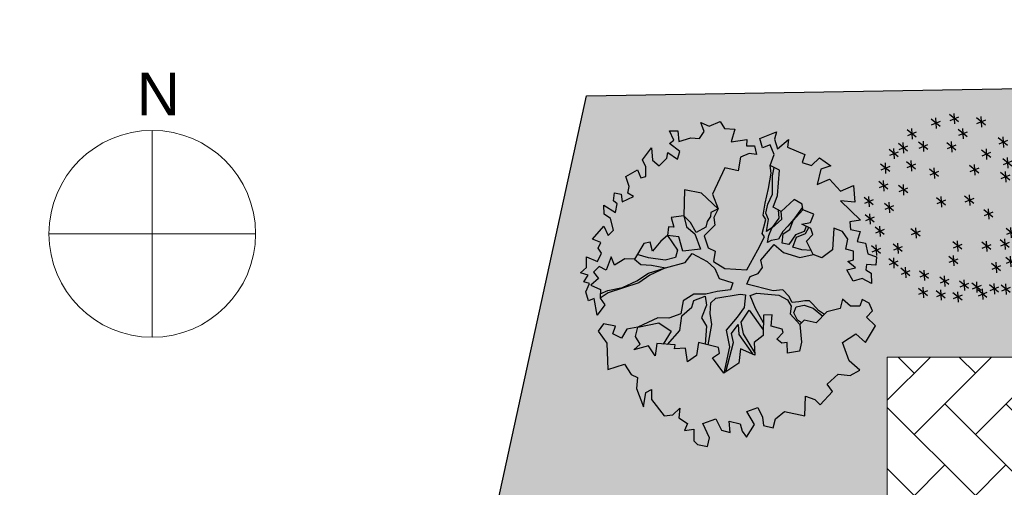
# Model space of a CAD drawing. Header units: millimetres. Extents: x 53645 to 137188, y 78097 to 135542.
# Tile 15 of 256: x 55228 to 62177, y 94437 to 97733. Entities that reach past the tile are written whole.
import ezdxf

# ---------------------------------------------------------------- set-up
doc = ezdxf.new("R2010")
doc.units = ezdxf.units.MM
doc.linetypes.add('CONTI', pattern=[0])
doc.layers.add('axis_dim', color=40, linetype='CONTI')
doc.layers.add('tree', color=67, linetype='Continuous')
for name, color, linetype, lineweight in [('GP-graas', 94, 'Continuous', 9), ('GP-POKRITIE1', 7, 'Continuous', 9), ('stair1', 7, 'Continuous', 15)]:
    doc.layers.add(name, color=color, linetype=linetype, lineweight=lineweight)
doc.layers.add('line 1 GP', color=90, linetype='Continuous', lineweight=0, plot=False)
doc.styles.get("Standard").update_dxf_attribs({"font": 'arial.ttf'})
doc.linetypes.add('ограждение1', pattern='A,6.35,-2.54,[133,ltypeshp.shx,S=2.54,R=0,X=-2.54,Y=0],-2.54,25.4', length=36.83)

# ---------------------------------------------------------------- blocks, each defined once
blk = doc.blocks.new('nord')
at = {"lineweight": 0}
for points in [[(10816, 91705.6), (10816, 90247.2)], [(10086.8, 90976.4), (11545.2, 90976.4)]]:
    blk.add_lwpolyline(points, dxfattribs=at)
blk.add_circle((10816, 90976.4), 729.2, dxfattribs=at)
at = {"lineweight": 0, "insert": (10708.1, 92111.1), "char_height": 300, "attachment_point": 1}
blk.add_mtext_dynamic_manual_height_columns('N', width=300, gutter_width=1250, heights=[0], dxfattribs=at)
blk = doc.blocks.new('SYMBOL_Tree_4_2D')
at = {"color": 0, "linetype": 'ByBlock'}
for points in [[(-2.181, -0.522), (-2.227, -0.253), (-2.319, -0.292), (-2.365, -0.146), (-2.304, -0.015), (-2.396, 0.015), (-2.327, 0.123), (-2.45, 0.161), (-2.35, 0.246), (-2.35, 0.415), (-2.174, 0.338), (-2.112, 0.476), (-2.166, 0.553), (-2.12, 0.645), (-2.258, 0.699), (-2.074, 0.906), (-2.004, 0.76), (-1.92, 0.845), (-1.966, 1.029), (-2.066, 1.098), (-2.074, 1.244), (-1.889, 1.129), (-1.859, 1.267), (-1.92, 1.313), (-1.905, 1.444), (-1.797, 1.421), (-1.782, 1.298), (-1.597, 1.382), (-1.69, 1.436), (-1.667, 1.544), (-1.72, 1.705), (-1.536, 1.812), (-1.482, 1.682), (-1.398, 1.705), (-1.398, 1.859), (-1.452, 1.974), (-1.306, 2.166), (-1.29, 1.966), (-1.183, 1.874), (-1.06, 1.997), (-1.045, 2.089), (-0.891, 1.981), (-0.852, 2.104), (-1.021, 2.235), (-0.952, 2.289), (-1.021, 2.434), (-0.883, 2.434), (-0.868, 2.266), (-0.676, 2.327), (-0.538, 2.312), (-0.461, 2.427), (-0.515, 2.573), (-0.384, 2.511), (-0.207, 2.588), (-0.138, 2.473), (0.031, 2.465), (-0.031, 2.258), (0.223, 2.296), (0.215, 2.196), (0.345, 2.196), (0.376, 2.058), (0.261, 2.073), (0.123, 2.012), (0.084, 1.797), (-0.131, 1.843), (-0.33, 1.421), (-0.238, 1.183), (-0.507, 1.436), (-0.776, 1.49), (-0.791, 1.075), (-0.991, 1.044), (-0.952, 0.891), (-1.037, 0.898), (-1.052, 0.76), (-1.16, 0.668), (-1.29, 0.507), (-1.329, 0.653), (-1.429, 0.63), (-1.582, 0.376), (-1.736, 0.384), (-1.905, 0.284), (-1.958, 0.415), (-2.035, 0.2), (-2.15, 0.261), (-2.242, 0.169), (-2.158, 0.069), (-2.281, -0.038), (-2.127, -0.108), (-2.135, -0.246), (-2.058, -0.353)], [(0.43, 2.312), (0.699, 2.419), (0.668, 2.304), (0.714, 2.15), (0.891, 2.296), (0.875, 2.173), (1.152, 2.058), (1.113, 1.928), (1.259, 1.882), (1.39, 2.004), (1.574, 1.874), (1.413, 1.82), (1.351, 1.574), (1.551, 1.659), (1.728, 1.467), (1.935, 1.559), (1.958, 1.29), (1.728, 1.313), (2.05, 1.006), (1.874, 0.975), (1.889, 0.853), (2.043, 0.822), (1.996, 0.66), (2.127, 0.637), (2.166, 0.461), (2.304, 0.415), (2.296, 0.284), (2.143, 0.292), (2.135, 0.207), (2.219, 0.154), (2.227, -0.015), (2.073, 0.069), (1.928, 0.023), (1.828, 0.207), (1.966, 0.238), (1.843, 0.338), (1.935, 0.369), (1.935, 0.507), (1.812, 0.538), (1.843, 0.699), (1.759, 0.822), (1.62, 0.876), (1.597, 0.53), (1.428, 0.399), (1.29, 0.453), (1.183, 0.668), (1.282, 0.776), (1.252, 0.868), (1.106, 0.937), (1.244, 0.968), (1.298, 1.098), (1.121, 1.167), (1.113, 1.259), (0.983, 1.336), (0.776, 1.144), (0.645, 1.213), (0.714, 1.398), (0.745, 1.805), (0.599, 1.882), (0.66, 2.058), (0.599, 2.212), (0.476, 2.166)], [(-2.166, -0.776), (-2.027, -0.967), (-2.012, -1.39), (-1.743, -1.305), (-1.636, -1.474), (-1.536, -1.521), (-1.551, -1.697), (-1.436, -1.989), (-1.398, -1.759), (-1.306, -1.712), (-1.306, -1.874), (-1.106, -2.135), (-0.968, -2.119), (-0.852, -2.012), (-0.868, -2.166), (-0.73, -2.258), (-0.776, -2.373), (-0.63, -2.35), (-0.63, -2.534), (-0.568, -2.596), (-0.407, -2.626), (-0.376, -2.488), (-0.484, -2.258), (-0.277, -2.181), (-0.184, -2.365), (-0.046, -2.404), (-0.062, -2.219), (0.115, -2.266), (0.146, -2.381), (0.215, -2.48), (0.345, -2.273), (0.223, -2.066), (0.399, -2.004), (0.476, -2.158), (0.492, -2.289), (0.645, -2.327), (0.683, -2.181), (0.829, -2.066), (1.152, -2.135), (1.167, -1.82), (1.313, -1.874), (1.398, -1.958), (1.597, -1.743), (1.513, -1.628), (1.689, -1.467), (1.882, -1.49), (2.035, -1.405), (1.866, -1.252), (1.759, -0.96), (1.973, -0.822), (2.127, -0.96), (2.288, -0.691), (2.143, -0.553), (2.242, -0.453), (2.189, -0.33), (2.073, -0.269), (2.035, -0.376), (1.889, -0.376), (1.759, -0.261), (1.72, -0.415), (1.505, -0.469), (1.336, -0.645), (1.144, -0.599), (1.075, -0.668), (1.098, -0.952), (1.067, -1.098), (0.875, -1.129), (0.868, -0.96), (0.783, -0.967), (0.706, -0.906), (0.806, -0.799), (0.791, -0.745), (0.614, -0.699), (0.63, -0.515), (0.492, -0.522), (0.484, -0.845), (0.338, -0.96), (0.353, -1.16), (0.123, -1.06), (0.092, -1.29), (-0.146, -1.451), (-0.33, -1.206), (-0.215, -1.129), (-0.23, -1.037), (-0.553, -0.96), (-0.584, -1.167), (-0.73, -1.267), (-0.76, -1.052), (-0.937, -1.06), (-0.929, -0.998), (-1.221, -0.975), (-1.252, -1.175), (-1.359, -1.014), (-1.59, -1.075), (-1.49, -0.983), (-1.567, -0.86), (-1.528, -0.714), (-1.705, -0.745), (-1.789, -0.891), (-1.928, -0.822), (-1.889, -0.699), (-2.081, -0.66)]]:
    blk.add_lwpolyline(points, close=True, dxfattribs=at)
for points in [[(-0.238, 1.183), (-0.307, 1.044), (-0.292, 0.921), (-0.461, 0.753), (-0.4, 0.561), (-0.284, 0.507), (-0.315, 0.338), (-0.131, 0.23), (0.223, 0.207), (0.399, 0.53), (0.507, 0.737), (0.468, 0.791), (0.53, 1.014), (0.484, 1.083), (0.515, 1.275), (0.568, 1.513), (0.614, 1.759), (0.599, 1.882)], [(0.724, 1.171), (0.737, 1.037), (0.622, 0.883), (0.538, 0.822), (0.568, 1.014), (0.53, 1.114), (0.561, 1.259), (0.637, 1.421), (0.637, 1.713), (0.66, 1.85)], [(-0.238, 1.183), (-0.353, 1.129), (-0.361, 1.06), (-0.415, 0.983), (-0.438, 0.891), (-0.591, 0.806), (-0.684, 0.968), (-0.791, 1.075), (-0.745, 0.898), (-0.614, 0.783), (-0.522, 0.538), (-0.807, 0.507), (-0.868, 0.737), (-1.052, 0.76), (-0.891, 0.522), (-0.922, 0.407), (-1.091, 0.361), (-1.359, 0.399), (-1.537, 0.451)], [(1.117, 1.214), (0.975, 1.021), (0.883, 0.906), (0.799, 0.822), (0.729, 0.699), (0.614, 0.676), (0.553, 0.645), (0.576, 0.76), (0.622, 0.876), (0.783, 1.021), (0.776, 1.144)], [(1.177, 0.903), (1.144, 0.822), (1.006, 0.768), (0.898, 0.614), (0.791, 0.637), (0.806, 0.783), (0.914, 0.853), (0.967, 0.998), (1.121, 1.167)], [(1.259, 0.515), (1.106, 0.53), (0.96, 0.568), (1.021, 0.73), (1.167, 0.791), (1.217, 0.884)], [(1.468, -0.508), (1.375, -0.445), (1.282, -0.346), (1.229, -0.292), (1.152, -0.292), (1.06, -0.307), (0.952, -0.315), (0.898, -0.215), (0.799, -0.115), (0.645, -0.131), (0.223, -0.023), (0.276, 0.1), (0.407, 0.146), (0.476, 0.246), (0.445, 0.361), (0.66, 0.614), (0.814, 0.484), (1.075, 0.407), (1.29, 0.453)], [(-1.582, 0.376), (-1.482, 0.292), (-1.306, 0.284), (-1.083, 0.238), (-0.768, 0.323), (-0.653, 0.469), (-0.415, 0.338), (-0.292, 0.23), (-0.223, 0.069), (0, 0), (-0.039, -0.115), (-0.253, -0.138), (-0.438, -0.184), (-0.63, -0.184), (-0.799, -0.292), (-0.837, -0.499), (-1.029, -0.568), (-1.206, -0.561), (-1.528, -0.714)], [(-2.131, -0.176), (-2.012, -0.123), (-1.774, -0.077), (-1.544, 0.031), (-1.359, 0.154), (-1.083, 0.238), (-1.336, 0.123), (-1.513, 0), (-1.774, -0.085), (-2.004, -0.161), (-2.135, -0.246)], [(-1.053, -0.989), (-0.852, -0.768), (-0.822, -0.53), (-0.661, -0.392), (-0.63, -0.284), (-0.446, -0.215), (-0.423, -0.361), (-0.507, -0.561), (-0.423, -0.699), (-0.444, -0.986)], [(-0.399, -0.997), (-0.338, -0.668), (-0.369, -0.492), (-0.353, -0.322), (-0.277, -0.246), (0.115, -0.184), (0.2, -0.192), (0.177, -0.399), (0.069, -0.553), (-0.108, -0.76), (-0.054, -1.029), (-0.146, -1.451)], [(0.489, -0.645), (0.361, -0.415), (0.276, -0.207), (0.384, -0.169), (0.737, -0.2), (0.875, -0.276), (0.937, -0.376), (0.921, -0.499), (1.075, -0.668)], [(0.35, -1.12), (0.169, -0.822), (0.131, -0.63), (0.261, -0.438), (0.486, -0.753)], [(1.098, -0.645), (1.037, -0.599), (0.975, -0.484), (1.014, -0.384), (1.144, -0.361), (1.29, -0.407), (1.441, -0.535)], [(-1.528, -0.714), (-1.19, -0.645), (-0.991, -0.776), (-1.121, -0.983)], [(-0.113, -1.429), (0.008, -0.96), (-0.023, -0.814), (0.084, -0.668), (0.092, -0.829), (0.315, -1.143)]]:
    blk.add_lwpolyline(points, dxfattribs=at)
blk = doc.blocks.new('2D Tree (4)')
blk.add_blockref('SYMBOL_Tree_4_2D', (0, 0))
blk = doc.blocks.new('_F85QCL')
at = {"color": 0}
for p, q in [((12.9, 218.4), (-2.8, 194.3)), ((2.7, 220.3), (9.2, 195.3)), ((70.8, 224.4), (55, 200.3)), ((60.6, 226.2), (67.1, 201.2)), ((-65.8, 196.2), (-42.7, 194.3)), ((-47.3, 206.4), (-63, 182.3)), ((-57.5, 208.2), (-51, 183.2)), ((4.3, 197.8), (-11.4, 173.7)), ((-5.9, 199.6), (0.6, 174.6)), ((-5.6, 208.2), (17.6, 206.4)), ((25.4, 204.8), (48.5, 202.9)), ((43.9, 215), (28.2, 190.9)), ((33.7, 216.8), (40.2, 191.8)), ((52.3, 214.2), (75.4, 212.3)), ((85.6, 203.1), (108.8, 201.2)), ((104.1, 213.3), (88.4, 189.2)), ((94, 215.1), (100.4, 190.1)), ((-124.7, 170.3), (-140.5, 146.2)), ((-134.9, 172.1), (-128.4, 147.1)), ((-103.7, 179), (-80.5, 177.1)), ((-85.2, 189.2), (-100.9, 165.1)), ((-95.3, 191), (-88.9, 166)), ((-41.7, 173.8), (-18.6, 172)), ((-23.2, 184), (-39, 159.9)), ((-33.4, 185.9), (-26.9, 160.9)), ((-14.2, 187.6), (9, 185.7)), ((-143.3, 160.1), (-120.1, 158.2)), ((-84.8, 149.8), (-61.6, 147.9)), ((-66.2, 159.9), (-82, 135.9)), ((-76.4, 161.8), (-69.9, 136.8)), ((46, 156.6), (69.2, 154.8)), ((64.6, 166.8), (48.8, 142.7)), ((54.4, 168.7), (60.9, 143.7)), ((83.9, 153.2), (107.1, 151.3)), ((102.4, 163.4), (86.7, 139.3)), ((92.2, 165.2), (98.7, 140.2)), ((121.8, 153.2), (144.9, 151.3)), ((140.3, 163.4), (124.5, 139.3)), ((130.1, 165.2), (136.6, 140.2)), ((154.4, 156.6), (177.6, 154.8)), ((173, 166.8), (157.2, 142.7)), ((162.8, 168.7), (169.3, 143.7)), ((-109.2, 130.7), (-125, 106.6)), ((-119.4, 132.6), (-113, 107.6)), ((137.2, 124), (160.4, 122.1)), ((155.8, 134.1), (140, 110.1)), ((145.6, 136), (152.1, 111)), ((198.8, 122.1), (183, 98)), ((188.6, 124), (195.1, 99)), ((-169.1, 99.9), (-145.9, 98)), ((-150.5, 110.1), (-166.3, 86)), ((-160.7, 111.9), (-154.3, 86.9)), ((-127.8, 120.5), (-104.6, 118.7)), ((-48.6, 108.5), (-25.5, 106.6)), ((-30.1, 118.7), (-45.8, 94.6)), ((-40.3, 120.5), (-33.8, 95.5)), ((39.1, 99.9), (62.3, 98)), ((57.7, 110.1), (41.9, 86)), ((47.5, 111.9), (54, 86.9)), ((83.9, 108.5), (107.1, 106.6)), ((102.4, 118.7), (86.7, 94.6)), ((92.2, 120.5), (98.7, 95.5)), ((114.6, 98.2), (121.1, 73.2)), ((180.3, 111.9), (203.4, 110.1)), ((181.7, 98.2), (188.2, 73.2)), ((245.3, 106.6), (229.5, 82.6)), ((235.1, 108.5), (241.6, 83.5)), ((-171.2, 79.1), (-187, 55)), ((-181.4, 81), (-174.9, 56)), ((-28, 77.5), (-4.8, 75.7)), ((-9.4, 87.7), (-25.2, 63.6)), ((-19.6, 89.6), (-13.1, 64.6)), ((106.3, 86.1), (129.4, 84.3)), ((124.8, 96.3), (109, 72.2)), ((155.8, 82.6), (140, 58.5)), ((145.6, 84.4), (152.1, 59.4)), ((173.4, 86.1), (196.5, 84.3)), ((191.9, 96.3), (176.2, 72.2)), ((226.7, 96.4), (249.9, 94.6)), ((-189.7, 68.9), (-166.6, 67.1)), ((-160.7, 50), (-154.3, 25)), ((137.2, 72.4), (160.4, 70.5)), ((192.3, 53.4), (215.5, 51.6)), ((210.8, 63.6), (195.1, 39.6)), ((200.6, 65.5), (207.1, 40.5)), ((219.8, 50), (243, 48.2)), ((238.4, 60.2), (222.6, 36.1)), ((228.2, 62), (234.7, 37)), ((-220.7, 25.9), (-197.5, 24.1)), ((-202.2, 36.1), (-217.9, 12)), ((-212.4, 38), (-205.9, 13)), ((-169.1, 38), (-145.9, 36.1)), ((-150.5, 48.2), (-166.3, 24.1)), ((-97.2, 25.8), (-113, 1.7)), ((-107.4, 27.7), (-100.9, 2.6)), ((68.4, 25.9), (91.6, 24.1)), ((86.9, 36.1), (71.2, 12)), ((76.7, 38), (83.2, 13)), ((149.3, 25.9), (172.5, 24.1)), ((167.8, 36.1), (152.1, 12)), ((157.6, 38), (164.1, 13)), ((200.6, 25.9), (207.1, 0.9)), ((-115.7, 15.6), (-92.6, 13.8)), ((192.3, 13.9), (215.5, 12)), ((210.8, 24.1), (195.1, 0)), ((245.3, 5.2), (229.5, -18.9)), ((235.1, 7), (241.6, -18)), ((-198.3, -15.3), (-175.2, -17.2)), ((-179.8, -5.2), (-195.6, -29.2)), ((-190, -3.3), (-183.5, -28.3)), ((34, -20.5), (57.2, -22.4)), ((52.5, -10.3), (36.8, -34.4)), ((42.3, -8.5), (48.8, -33.5)), ((173.4, -20.5), (196.5, -22.4)), ((191.9, -10.3), (176.2, -34.4)), ((181.7, -8.5), (188.2, -33.5)), ((226.7, -5), (249.9, -6.9)), ((-193.6, -41.3), (-209.3, -65.3)), ((-203.8, -39.4), (-197.3, -64.4)), ((-33.1, -37.7), (-10, -39.6)), ((-14.6, -27.5), (-30.4, -51.6)), ((-24.8, -25.7), (-18.3, -50.7)), ((135.5, -48), (158.7, -49.9)), ((154.1, -37.8), (138.3, -61.9)), ((143.9, -36), (150.3, -61)), ((222.9, -43), (207.1, -67.1)), ((212.7, -41.1), (219.2, -66.1)), ((-212.1, -51.5), (-188.9, -53.3)), ((-158.8, -63.5), (-135.6, -65.3)), ((-140.2, -53.3), (-156, -77.4)), ((-150.4, -51.5), (-143.9, -76.5)), ((169.5, -68.8), (153.8, -92.9)), ((159.3, -66.9), (165.8, -91.9)), ((204.4, -53.2), (227.5, -55)), ((235.3, -65.2), (258.5, -67.1)), ((253.9, -55), (238.1, -79.1)), ((243.7, -53.2), (250.2, -78.2)), ((-201.8, -92.7), (-178.6, -94.6)), ((-183.2, -82.5), (-199, -106.6)), ((-193.4, -80.7), (-187, -105.7)), ((-112.3, -94.5), (-89.1, -96.3)), ((-93.8, -84.3), (-109.5, -108.3)), ((-104, -82.4), (-97.5, -107.4)), ((68.4, -87.6), (91.6, -89.4)), ((86.9, -77.4), (71.2, -101.5)), ((76.7, -75.5), (83.2, -100.5)), ((151, -79), (174.2, -80.8)), ((216, -92.9), (200.3, -116.9)), ((205.8, -91), (212.3, -116)), ((-155.3, -118.5), (-132.1, -120.4)), ((-136.8, -108.3), (-152.5, -132.4)), ((-147, -106.5), (-140.5, -131.5)), ((-28, -109.9), (-4.8, -111.8)), ((-9.4, -99.7), (-25.2, -123.8)), ((-19.6, -97.9), (-13.1, -122.9)), ((108, -115.1), (131.1, -116.9)), ((126.5, -104.9), (110.8, -129)), ((116.3, -103), (122.8, -128.1)), ((174.7, -120.4), (158.9, -144.5)), ((164.5, -118.5), (171, -143.5)), ((197.5, -103), (220.6, -104.9)), ((-76.2, -144.3), (-53, -146.2)), ((-57.6, -134.1), (-73.4, -158.2)), ((-67.8, -132.3), (-61.3, -157.3)), ((156.2, -130.6), (179.3, -132.4)), ((-138.1, -158.1), (-114.9, -159.9)), ((-119.6, -147.9), (-135.3, -172)), ((-129.8, -146), (-123.3, -171)), ((-24.8, -168.4), (-18.3, -193.4)), ((32.3, -158.1), (55.4, -159.9)), ((50.8, -147.9), (35, -172)), ((40.6, -146), (47.1, -171)), ((76.7, -168.4), (83.2, -193.4)), ((-107.1, -185.6), (-84, -187.4)), ((-88.6, -175.4), (-104.3, -199.5)), ((-98.8, -173.6), (-92.3, -198.6)), ((-81.3, -192.5), (-58.1, -194.3)), ((-62.8, -182.3), (-78.5, -206.4)), ((-73, -180.4), (-66.5, -205.4)), ((-33.1, -180.4), (-10, -182.3)), ((-14.6, -170.3), (-30.4, -194.3)), ((68.4, -180.4), (91.6, -182.3)), ((86.9, -170.3), (71.2, -194.3)), ((138.6, -184), (122.8, -208.1)), ((128.4, -182.2), (134.9, -207.2)), ((-31.8, -208.1), (-47.6, -232.2)), ((-42, -206.2), (-35.5, -231.2)), ((31.9, -215), (16.1, -239)), ((21.7, -213.1), (28.2, -238.1)), ((78.3, -211.5), (62.6, -235.6)), ((68.1, -209.7), (74.6, -234.7)), ((120, -194.2), (143.2, -196)), ((-50.3, -218.3), (-27.2, -220.1)), ((13.3, -225.2), (36.5, -227)), ((59.8, -221.7), (83, -223.6))]:
    blk.add_line(p, q, dxfattribs=at)

msp = doc.modelspace()

# ---------------------------------------------------------------- hatches: boundary and pattern name
at = {"layer": 'GP-graas', "ltscale": 100}
h = msp.add_hatch(dxfattribs=at)
h.set_pattern_fill('GRASS', color=256, scale=15)
h.set_pattern_definition([(90, (91714.96, -74594.3), (-269.4077, 269.4077), [71.4375, -467.3779]), (45, (91714.96, -74594.3), (-269.4077, 269.4077), [71.4375, -309.5625]), (135, (91714.96, -74594.3), (-269.4077, -269.4077), [71.4375, -309.5625])])
h.paths.add_polyline_path([(73026, 96352.8), (77926, 96352.8), (77926, 95352.8), (89486.2, 95352.8), (91055.3, 97732.8), (59227.9, 97196.4), (55227.9, 78896.4), (81450.5, 78459.4), (81139.4, 81744.2), (83067.3, 84852.8), (80101, 84852.8), (80100.6, 83702.8), (59350.8, 83702.8), (59350.8, 84702.8), (59350.8, 85002.8), (59350.8, 85302.8), (59350.8, 85602.8), (59350.8, 89827.7), (59350.8, 94352.8), (61350.8, 94352.8), (61350.8, 95352.8), (73026, 95352.8)])
at = {"layer": 'GP-POKRITIE1', "ltscale": 100}
h = msp.add_hatch(dxfattribs=at)
h.set_pattern_fill('AR-HBONE', color=252, scale=3, angle=90)
h.set_pattern_definition([(135, (91714.96, -74594.3), (-431.0523, 7e-14), [914.4, -304.8]), (225, (91499.43, -74378.8), (-431.0523, 7e-14), [914.4, -304.8])])
h.paths.add_polyline_path([(61350.8, 95352.7), (73026, 95352.9), (73026, 96202.8), (77926, 96202.8), (77926, 95352.8), (89579.3, 95352.8), (83067.3, 84852.8), (80101, 84852.8), (80101, 83702.8), (59350.8, 83702.5), (59350.8, 84702.8), (76101.3, 84702.8), (76200.8, 84702.8), (79101.6, 84702.8), (79101.6, 87352.8), (83151.2, 87352.8), (83151.3, 88102.8), (83001.5, 88102.8), (83001.5, 93602.8), (83151.5, 93602.8), (83151.5, 94352.8), (76926.8, 94352.8), (76926.7, 95202.8), (73926.3, 95202.8), (73926.3, 94352.9), (61350.8, 94352.7)])

# ---------------------------------------------------------------- linework, layer by layer
at = {"layer": 'axis_dim', "color": 7, "linetype": 'ограждение1', "lineweight": 30, "ltscale": 100}
msp.add_lwpolyline([(83373.9, 85347.1), (81139.4, 81744.2), (81450.5, 78459.4), (55227.9, 78896.4), (59227.9, 97196.4), (91055.3, 97732.8), (87649.5, 92241.3)], dxfattribs=at)
at = {"layer": 'line 1 GP', "ltscale": 100}
msp.add_lwpolyline([(73026, 96202.8), (77926, 96202.8), (77926, 95352.8), (89486.2, 95352.8), (91055.3, 97732.8), (59227.9, 97196.4), (55227.9, 78896.4), (81450.5, 78459.4), (81139.4, 81744.2), (83067.3, 84852.8), (80101, 84852.8), (80100.6, 83702.8), (59350.8, 83702.8), (59350.8, 84702.8), (59350.8, 85002.8), (59350.8, 85302.8), (59350.8, 85602.8), (59350.8, 89827.7), (59350.8, 94352.8), (61350.8, 94352.8), (61350.8, 95352.8), (73026, 95352.8)], close=True, dxfattribs=at)
at = {"layer": 'stair1', "ltscale": 75}
msp.add_lwpolyline([(59350.8, 84702.8), (59350.8, 83702.8), (80100.6, 83702.8), (80101, 84852.8), (83067.3, 84852.8), (89579.3, 95352.8), (77926, 95352.8), (77926, 96202.8), (73026, 96202.8), (73026, 95352.8), (61350.8, 95352.8), (61350.8, 94352.8)], dxfattribs=at)

# ---------------------------------------------------------------- block references
at = {"ltscale": 100}
msp.add_blockref('nord', (45347.2, 5247.3), dxfattribs=at)
at = {"layer": 'tree', "lineweight": 0, "xscale": -2.879999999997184, "yscale": 2.880000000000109, "zscale": 2.88, "rotation": 197.8362192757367}
msp.add_blockref('_F85QCL', (61826.2, 96362.9), dxfattribs=at)
at = {"layer": 'tree', "xscale": 439.453125, "yscale": 439.453125, "zscale": 4.39453125}
msp.add_blockref('2D Tree (4)', (60261.8, 95878.7), dxfattribs=at)

doc.saveas('drawing.dxf')
